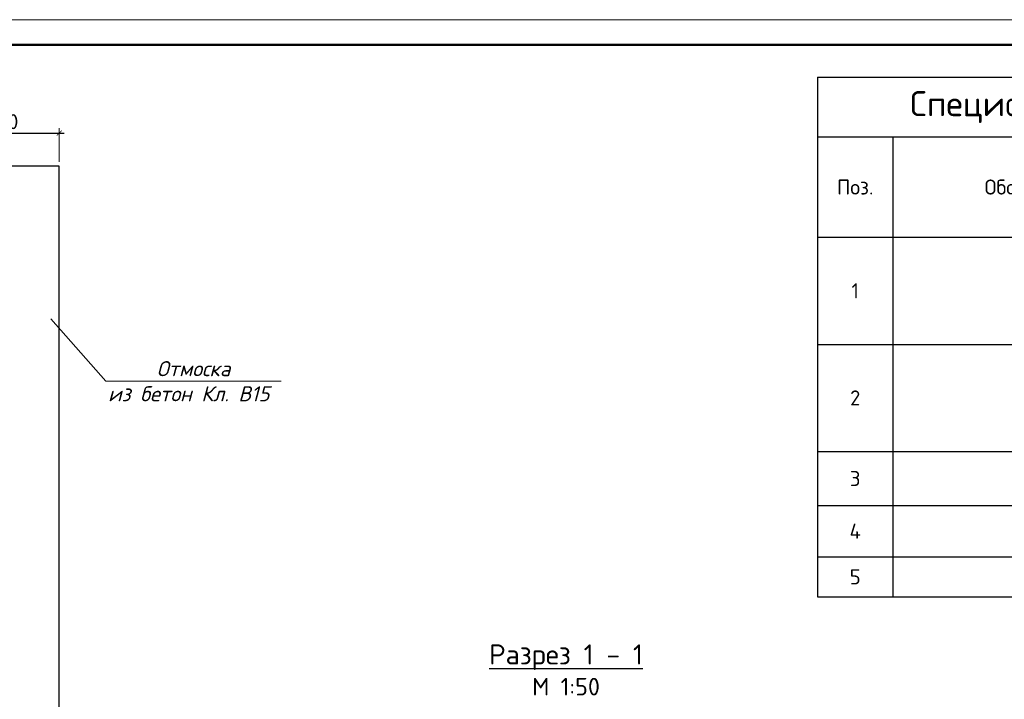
# Model space of a CAD drawing. Header units: millimetres. Extents: x 2842173 to 10151342, y -218675 to 375325.
# Tile 96 of 105: x 2952999 to 2972604, y 225585 to 239125. Entities that reach past the tile are written whole.
import ezdxf
from ezdxf.enums import TextEntityAlignment as Align

# ---------------------------------------------------------------- set-up
doc = ezdxf.new("R2010")
doc.units = ezdxf.units.MM
doc.layers.get('Defpoints').update_dxf_attribs({"color": 255})
doc.styles.add('ISO', font='times.ttf')
doc.styles.add('ISOCPEUR', font='isocpeur.ttf')
doc.styles.add('ГОСТ 300', font='isocpeui.ttf', dxfattribs={"height": 300})
doc.styles.add('ГОСТ300', font='isocpeur.ttf')
doc.dimstyles.new('ГОСТ 50', dxfattribs={"dimtxt": 300, "dimasz": 100, "dimexe": 100, "dimexo": 80, "dimgap": 80, "dimtad": 1, "dimdec": 0, "dimlfac": 0.5, "dimtxsty": 'ГОСТ300', "dimblk": 'ARCHTICK', "dimcen": 50, "dimdle": 100, "dimadec": 0, "dimazin": 0, "dimtfac": 1, "dimtdec": 0, "dimtmove": 0, "dimatfit": 3, "dimldrblk": 'ARCHTICK', "dimfxl": 1, "dimlwe": 9, "dimarcsym": 0})

# ---------------------------------------------------------------- blocks, each defined once
blk = doc.blocks.new('*U647')
at = {"lineweight": 9}
blk.add_line((-20, 415), (574, 415), dxfattribs=at)
at = {"lineweight": 50}
blk.add_line((0, 410), (569, 410), dxfattribs=at)
blk = doc.blocks.new('*T646')
at = {"color": 0, "lineweight": -2, "transparency": 16777216}
for p, q in [((0, 0), (18500, 0)), ((0, 0), (0, -1187)), ((18500, 0), (18500, -1187)), ((0, -1187), (1500, -1187))]:
    blk.add_line(p, q, dxfattribs=at)
at = {"color": 0, "lineweight": 25, "transparency": 16777216}
for p, q in [((0, -1187), (0, -3187)), ((1500, -1187), (1500, -3187)), ((7500, -1187), (7500, -3187)), ((14000, -1187), (14000, -10353)), ((15000, -1187), (15000, -10353)), ((16500, -1187), (16500, -10353)), ((18500, -1187), (18500, -10353)), ((0, -3187), (16500, -3187)), ((0, -5321), (1500, -5321)), ((7500, -5321), (18500, -5321)), ((0, -7456), (1500, -7456)), ((7500, -7456), (18500, -7456)), ((7500, -7456), (7500, -9553)), ((0, -8533), (18500, -8533)), ((0, -9553), (18500, -9553)), ((0, -10353), (16500, -10353))]:
    blk.add_line(p, q, dxfattribs=at)
at = {"color": 0, "linetype": 'ByBlock', "lineweight": -2, "transparency": 16777216}
for p, q in [((1500, -1187), (18500, -1187)), ((0, -3187), (0, -10353)), ((1500, -3187), (1500, -10353)), ((7500, -3187), (7500, -7456)), ((16500, -3187), (18500, -3187)), ((1500, -5321), (7500, -5321)), ((1500, -7456), (7500, -7456)), ((7500, -9553), (7500, -10353)), ((16500, -10353), (18500, -10353))]:
    blk.add_line(p, q, dxfattribs=at)
at = {"color": 0, "transparency": 16777216, "style": 'ГОСТ300'}
for s, insert, char_height, width, attachment_point in [('{\\fISOCPEUR|b1|i0|c204|p34;Спецификация изделий к элементам отмоски}', (9250, -593), 500, 18380, 5), ('Масса ед.кг', (15750, -2187), 300, 1380, 5), ('Поз.', (750, -2187), 300, 1380, 5), ('Обозначение', (4500, -2187), 300, 5880, 5), ('Наименования', (10750, -2187), 300, 6380, 5), ('Кол-во.', (14500, -2187), 300, 880, 5), ('Примеч.', (17500, -2187), 300, 1880, 5), ('\\A1;{\\Fsimplex|c204;\\Q7;\\W0.7;\\C256;\\c0;Монолит бетон В15\\fISOCPEUR|b0|i0|c204|p34;\\Q0;\\W1;\\C7;\\P\\Fsimplex|c204;\\Q7;\\W0.7;\\C256;\\c0; (100х200), L\\H0.7x;\\S^ пм;\\H1.42857x;=32м }', (7560, -4254), 300, 6380, 4), ('1', (750, -4254), 300, 1380, 5), ('1', (14500, -4254), 300, 880, 5), ('3.17', (15750, -4254), 300, 1380, 5), ('\\A1;м{\\H0.7x;\\S3^ ;}', (17500, -4254), 300, 1880, 5), ('{\\Fsimplex|c204;\\Q7;\\W0.7;\\C7;Бетон В15,\\C256;\\c0; армированный композитной (АСК) \\Pарматурной сеткой %%C3мм шагом (150х150),h=0.10м }', (7560, -6388), 300, 6380, 4), ('2', (750, -6388), 300, 1380, 5), ('1', (14500, -6388), 300, 880, 5), ('31.7', (15750, -6388), 300, 1380, 5), ('\\A1;м{\\H0.7x;\\S2^ ;}', (17500, -6388), 300, 1880, 5), ('{\\Fsimplex|c204;\\Q7;\\W0.7;\\C7;Гидроизоляционный материал (пленка) 200мкр.}', (7560, -7516), 300, 6380, 1), ('3', (750, -7994), 300, 1380, 5), ('1', (14500, -7994), 300, 880, 5), ('31.7', (15750, -7994), 300, 1380, 5), ('\\A1;м{\\H0.7x;\\S2^ ;}', (17500, -7994), 300, 1880, 5), ('{\\Fsimplex|c204;\\Q7;\\W0.75;\\C7;Гравийно-песчаная смесь фракциями до 1,2м h=0.20м}', (7560, -8593), 300, 6380, 1), ('\\A1;м{\\H0.7x;\\S3^ ;}', (17500, -9043), 300, 1880, 5), ('4', (750, -9043), 300, 1380, 5), ('6.34', (15750, -9043), 300, 1380, 5), ('5', (750, -9953), 300, 1380, 5), ('{\\Fsimplex|c204;\\Q7;\\W0.75;\\C7;Уплотненный грунт\\~Ку\\fArial|b0|i0|c204|p34;\\W0.7;≥ \\Fsimplex|c204;0.95\\Fruss|c204;\\H1.00001x;\\W0.75;   }', (7560, -9953), 300, 6380, 4), ('6.34', (15750, -9953), 300, 1380, 5), ('\\A1;м{\\H0.7x;\\S3^ ;}', (17500, -9953), 300, 1880, 5)]:
    blk.add_mtext(s, dxfattribs=dict(at, insert=insert, char_height=char_height, width=width, attachment_point=attachment_point))
blk = doc.blocks.new('_ArchTick')
at = {"color": 0, "linetype": 'ByBlock', "const_width": 0.15}
blk.add_lwpolyline([(-0.5, -0.5), (0.5, 0.5)], dxfattribs=at)
blk = doc.blocks.new('*D652')
at = {"color": 0, "lineweight": -2, "transparency": 16777216}
blk.add_line((2951345, 236863), (2953886, 236863), dxfattribs=at)
at = {"color": 0, "lineweight": 9, "transparency": 16777216}
for p, q in [((2951445, 234290), (2951445, 236963)), ((2953786, 236290), (2953786, 236963))]:
    blk.add_line(p, q, dxfattribs=at)
at = {"layer": 'Defpoints', "color": 0, "transparency": 16777216}
for p in [(2953786, 236863), (2953786, 236210), (2951445, 234210)]:
    blk.add_point(p, dxfattribs=at)
at = {"color": 0, "lineweight": -2, "transparency": 16777216, "xscale": 100, "yscale": 100, "zscale": 100, "rotation": 180}
blk.add_blockref('_ArchTick', (2951445, 236863), dxfattribs=at)
at = {"color": 0, "lineweight": -2, "transparency": 16777216, "xscale": 100, "yscale": 100, "zscale": 100}
blk.add_blockref('_ArchTick', (2953786, 236863), dxfattribs=at)
at = {"color": 0, "transparency": 16777216, "insert": (2952615, 237093), "char_height": 300, "attachment_point": 5, "style": 'ГОСТ300'}
blk.add_mtext('1170', dxfattribs=at)
blk = doc.blocks.new('vcBlockPos')
at = {"color": 0, "linetype": 'ByBlock', "lineweight": -2, "style": 'ISO'}
blk.add_attdef('ПОЗИЦИЯ', text='', height=200, dxfattribs=at).set_placement((0, 0), align=Align.BOTTOM_CENTER)
at = {"color": 0, "linetype": 'ByBlock', "lineweight": -2, "style": 'ISO', "flags": 1}
blk.add_attdef('КОЛИЧЕСТВО', text='', height=200, dxfattribs=at).set_placement((0, 0), align=Align.RIGHT)
at = {"color": 0, "linetype": 'ByBlock', "lineweight": -2, "style": 'ISO'}
blk.add_attdef('НТЕКСТ', text='', height=200, dxfattribs=at).set_placement((0, 0), align=Align.TOP_CENTER)

msp = doc.modelspace()

# ---------------------------------------------------------------- linework, layer by layer
msp.add_lwpolyline([(2953785.519, 220209.404), (2953785.519, 236209.618), (2934105.523, 236209.618), (2934105.523, 220209.404)], close=True)
at = {"lineweight": 9}
msp.add_lwpolyline([(2953621.2, 233166.499), (2954716.001, 231921.827), (2958204.8, 231921.827)], dxfattribs=at)

# ---------------------------------------------------------------- block references
at = {"color": 0, "ltscale": 30, "xscale": 100, "yscale": 100, "zscale": 100}
msp.add_blockref('*U647', (2930484.712, 197624.819), dxfattribs=at)
msp.add_blockref('*T646', (2968884.712, 237977.231))
at = {"lineweight": 9}
ref = msp.add_blockref('vcBlockPos', (2956460.401, 231921.827), dxfattribs=dict(at, xscale=-100, yscale=100, zscale=100))
ref.add_attrib('ПОЗИЦИЯ', 'Отмоска', dxfattribs={"color": 0, "linetype": 'ByBlock', "lineweight": -2, "height": 300, "style": 'ГОСТ 300'}).set_placement((2956460.401, 232021.827), align=Align.CENTER)
ref.add_attrib('НТЕКСТ', 'из бетон Кл. В15 ', dxfattribs={"color": 0, "linetype": 'ByBlock', "lineweight": -2, "height": 300, "style": 'ГОСТ 300'}).set_placement((2956460.401, 231821.827), align=Align.TOP_CENTER)

# ---------------------------------------------------------------- texts
at = {"insert": (2963876.926, 226170.351), "char_height": 400, "width": 4141.59309, "attachment_point": 5, "style": 'ISOCPEUR'}
msp.add_mtext('{\\LРазрез 1 - 1\\P\\H0.875x;\\l\\C0;М 1:50}', dxfattribs=at)

# ---------------------------------------------------------------- dimensions: what is measured, and where the dimension line sits
dim = msp.add_linear_dim(base=(2953785.519, 236863.344), p1=(2951445.191, 234209.824), p2=(2953785.519, 236209.618), angle=0, dimstyle='ГОСТ 50')
dim.commit()
dim.dimension.update_dxf_attribs({"geometry": '*D652', "text_midpoint": (2952615.355, 237093.344)})

doc.saveas('drawing.dxf')
